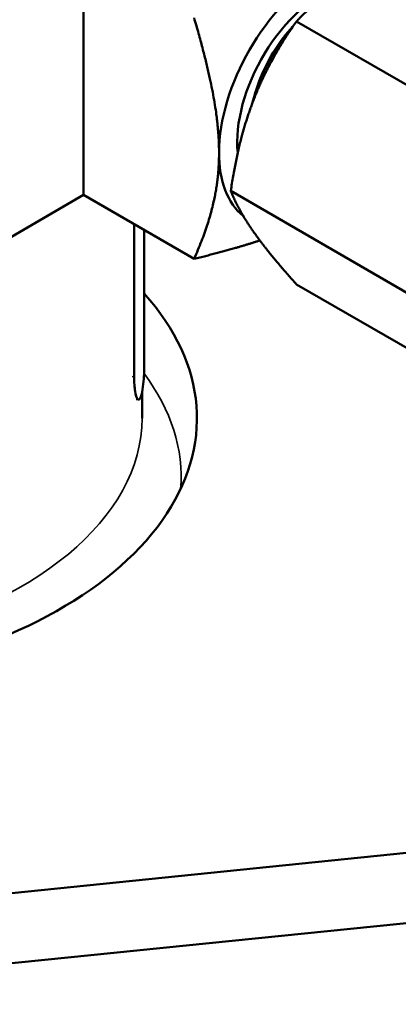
# Model space of a CAD drawing. Header units: inches. Extents: x 0.1 to 33.9, y 0.6 to 21.4.
# Tile 68 of 83: x 23.8 to 24.7, y 12.3 to 14.6. Entities that reach past the tile are written whole.
import ezdxf

# ---------------------------------------------------------------- set-up
doc = ezdxf.new("R2010")
doc.units = ezdxf.units.IN
doc.header["$MEASUREMENT"] = 0
doc.layers.add('Visible (ANSI)', color=7, linetype='Continuous', lineweight=50)
doc.layers.add('Visible Narrow (ANSI)', color=7, linetype='Continuous', lineweight=35)

msp = doc.modelspace()

# ---------------------------------------------------------------- linework, layer by layer
at = {"layer": 'Visible (ANSI)'}
for p, q in [((23.9743, 14.7355), (23.9743, 14.1742)), ((24.8865, 14.3383), (24.4704, 14.5785)), ((23.9743, 14.1742), (23.7169, 14.0255)), ((23.9743, 14.1742), (24.2317, 14.0255)), ((24.7334, 13.9437), (24.3173, 14.1839)), ((24.0921, 14.1062), (24.0921, 13.7508)), ((24.1154, 13.7704), (24.1154, 14.0927)), ((24.8865, 13.7259), (24.4704, 13.9661)), ((24.1104, 13.6546), (24.1104, 13.7143)), ((24.1018, 13.6978), (24.097, 13.6988)), ((23.2696, 12.4942), (27.88, 12.9635)), ((27.88, 12.8002), (22.4636, 12.2488))]:
    msp.add_line(p, q, dxfattribs=at)
for centre, major_axis, start_param, end_param in [((24.5329, 14.413), (0.1719, 0.2977), 0.785398, 2.356194), ((24.5329, 14.413), (-0.1419, -0.2459), 3.74033, 5.607759), ((24.5329, 14.413), (-0.1719, -0.2977), 5.497787, 6.192529), ((23.1504, 13.6546), (1.088, 0), 5.024728, 6.763286), ((23.1504, 13.7704), (0.965, 0), 6.194969, 6.283185)]:
    msp.add_ellipse(centre, major_axis=major_axis, ratio=0.57735, start_param=start_param, end_param=end_param, dxfattribs=at)
for points, weights in [([(24.5998, 14.6806), (24.5288, 14.6395), (24.4704, 14.5785)], [2.60450276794, 2.60450276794, 2.41750788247]), ([(24.2317, 14.5869), (24.2899, 14.3889), (24.2899, 14.2727)], [1.8419624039, 2.22344530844, 2.22344530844]), ([(24.3702, 14.3949), (24.4057, 14.4864), (24.4704, 14.5785)], [2.60450276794, 2.60450276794, 2.41750788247]), ([(24.3173, 14.1839), (24.3347, 14.3033), (24.3702, 14.3949)], [2.41750788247, 2.60450276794, 2.60450276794]), ([(24.2899, 14.2727), (24.2899, 14.1564), (24.2317, 14.0255)], [2.22344530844, 2.22344530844, 1.8419624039]), ([(24.3173, 14.1839), (24.3347, 14.1392), (24.3702, 14.0887)], [2.41750788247, 2.60450276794, 2.60450276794]), ([(24.3702, 14.0887), (24.4057, 14.0382), (24.4704, 13.9661)], [2.60450276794, 2.60450276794, 2.41750788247]), ([(24.2317, 14.0255), (24.3207, 14.0471), (24.385, 14.0684)], [3.27684027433, 3.54669577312, 3.70924800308])]:
    msp.add_rational_spline(points, weights, degree=2, dxfattribs=at)
for points, knots in [([(24.4597, 14.5629), (24.4558, 14.5585), (24.4521, 14.5539), (24.4366, 14.5341), (24.4255, 14.5179), (24.411, 14.4935), (24.4068, 14.4859), (24.3981, 14.469), (24.3936, 14.4598), (24.3837, 14.4371), (24.3786, 14.4236), (24.372, 14.4033), (24.37, 14.3965), (24.3682, 14.3897)], [34.6010395, 34.6010395, 34.6010395, 34.6010395, 34.6481368, 34.6481368, 34.7986571, 34.7986571, 34.8648846, 34.8648846, 34.9431687, 34.9431687, 35.0542623, 35.0542623, 35.1101198, 35.1101198, 35.1101198, 35.1101198]), ([(24.4627, 14.5674), (24.4621, 14.5667), (24.4615, 14.5661), (24.4609, 14.5654), (24.4464, 14.5498), (24.4327, 14.5321), (24.4205, 14.513), (24.4083, 14.4939), (24.3975, 14.4734), (24.3887, 14.4525), (24.3812, 14.4345), (24.375, 14.4162), (24.3705, 14.3981)], [0.76155484, 0.76155484, 0.76155484, 0.76155484, 0.76171875, 0.76171875, 0.76171875, 0.765625, 0.765625, 0.765625, 0.76953125, 0.76953125, 0.76953125, 0.77288137, 0.77288137, 0.77288137, 0.77288137]), ([(24.1116, 13.7213), (24.1102, 13.7121), (24.1082, 13.7048), (24.1039, 13.6972), (24.1015, 13.6969), (24.0974, 13.7023), (24.0954, 13.7083), (24.0928, 13.7262), (24.0921, 13.738), (24.0921, 13.7508)], [1.4649558, 1.4649558, 1.4649558, 1.4649558, 1.5872247, 1.5872247, 1.7094936, 1.7094936, 1.8288824, 1.8288824, 1.9482712, 1.9482712, 1.9482712, 1.9482712])]:
    msp.add_open_spline(points, degree=3, knots=knots, dxfattribs=at)
at = {"layer": 'Visible Narrow (ANSI)'}
msp.add_line((24.0921, 13.7508), (24.0873, 13.7518), dxfattribs=at)
for centre, major_axis, start_param, end_param in [((23.1504, 13.5176), (1.0511, 0), 6.237603, 6.691235), ((23.1504, 13.6546), (0.96, 0), 5.068099, 6.283185)]:
    msp.add_ellipse(centre, major_axis=major_axis, ratio=0.57735, start_param=start_param, end_param=end_param, dxfattribs=at)

doc.saveas('drawing.dxf')
